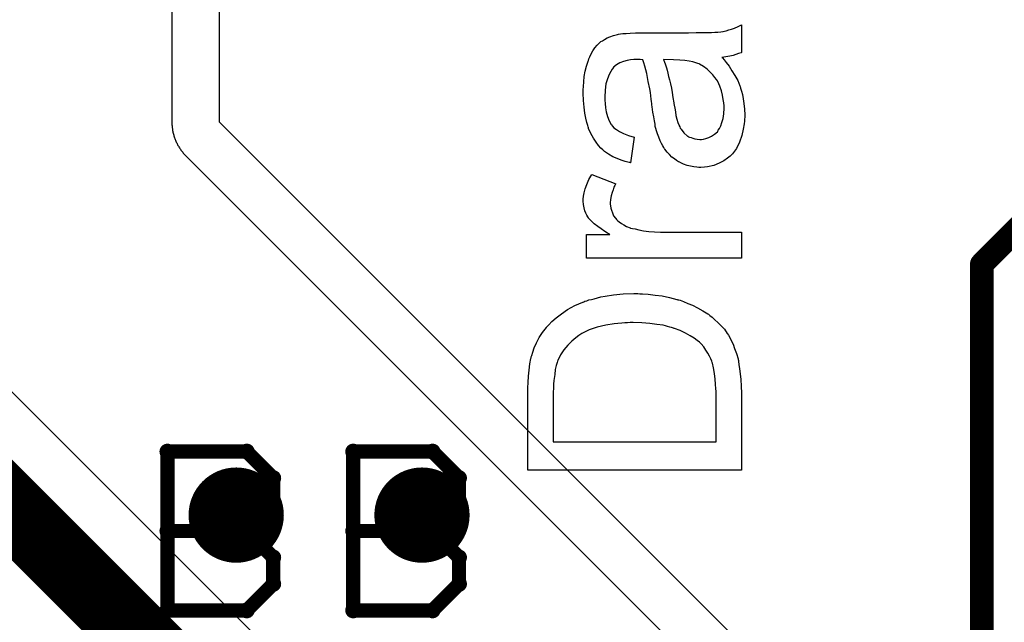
# Model space of a CAD drawing. Extents: x -1.3 to 9.2, y -4.6 to 3.5.
# Tile 61 of 215: x 0.756 to 0.962, y 2.072 to 2.199. Entities that reach past the tile are written whole.
import ezdxf

# ---------------------------------------------------------------- set-up
doc = ezdxf.new("R2010")
doc.units = 0
doc.layers.get('0').update_dxf_attribs({"linetype": 'CONTINUOUS'})
for name, color, linetype in [('acc-ni-360-23-a_copper_signal_bot', 5, 'CONTINUOUS'), ('acc-ni-360-23-a_copper_signal_top', 1, 'CONTINUOUS'), ('acc-ni-360-23-a_drawing_1', 1, 'CONTINUOUS'), ('acc-ni-360-23-a_drillmap_1', 1, 'CONTINUOUS'), ('acc-ni-360-23-a_legend_top', 2, 'CONTINUOUS'), ('acc-ni-360-23-a_pth_drill', 1, 'CONTINUOUS'), ('acc-ni-360-23-a_soldermask_top', 1, 'CONTINUOUS')]:
    doc.layers.add(name, color=color, linetype=linetype)

# ---------------------------------------------------------------- blocks, each defined once
blk = doc.blocks.new('D21')
at = {"const_width": 0.01}
blk.add_lwpolyline([(-0.005, 0, 1), (0.005, 0, 1)], format="xyb", close=True, dxfattribs=at)
blk = doc.blocks.new('D25')
at = {"const_width": 0.0025}
blk.add_lwpolyline([(-0.00125, 0, 1), (0.00125, 0, 1)], format="xyb", close=True, dxfattribs=at)
blk = doc.blocks.new('D38')
at = {"const_width": 0.006}
blk.add_lwpolyline([(-0.003, 0, 1), (0.003, 0, 1)], format="xyb", close=True, dxfattribs=at)
blk = doc.blocks.new('D46')
at = {"const_width": 0.005}
blk.add_lwpolyline([(-0.0025, 0, 1), (0.0025, 0, 1)], format="xyb", close=True, dxfattribs=at)
blk = doc.blocks.new('D50')
at = {"const_width": 0.001667}
blk.add_lwpolyline([(-0.000833, 0, 1), (0.000833, 0, 1)], format="xyb", close=True, dxfattribs=at)

msp = doc.modelspace()

# ---------------------------------------------------------------- linework, layer by layer
at = {"layer": 'acc-ni-360-23-a_copper_signal_top', "color": 1}
for points in [[(0.787499, 2.489805), (0.787499, 2.1775)], [(0.9525, 2.2275), (1.084847, 2.095153), (1.084847, 1.990153), (1.13075, 1.94425), (1.226847, 1.94425), (1.226847, 1.94425), (1.374011, 1.797085), (1.374011, 1.488252), (1.292011, 1.406252), (1.249011, 1.406252), (1.249011, 1.745197), (1.148458, 1.84575), (0.929846, 1.84575), (0.929846, 1.895), (0.919846, 1.895), (0.919846, 2.055153), (0.7975, 2.1775), (0.7975, 2.49), (0.9525, 2.49), (0.9525, 2.2275)], [(0.847375, 2.027375), (0.6425, 2.232249)], [(0.787499, 2.1775), (0.787501, 2.177304), (0.787507, 2.177108), (0.787516, 2.176912), (0.78753, 2.176716), (0.787547, 2.17652), (0.787568, 2.176325), (0.787593, 2.17613), (0.787622, 2.175936), (0.787655, 2.175742), (0.787691, 2.175549), (0.787731, 2.175357), (0.787775, 2.175166), (0.787823, 2.174975), (0.787875, 2.174786), (0.78793, 2.174597), (0.787989, 2.17441), (0.788051, 2.174224), (0.788117, 2.174039), (0.788187, 2.173856), (0.78826, 2.173673), (0.788337, 2.173493), (0.788418, 2.173314), (0.788502, 2.173136), (0.788589, 2.17296), (0.78868, 2.172786), (0.788774, 2.172614), (0.788872, 2.172444), (0.788973, 2.172275), (0.789077, 2.172109), (0.789184, 2.171944), (0.789295, 2.171782), (0.789409, 2.171622), (0.789526, 2.171465), (0.789646, 2.171309), (0.789769, 2.171156), (0.789895, 2.171006), (0.790024, 2.170858), (0.790156, 2.170712), (0.790291, 2.170569), (0.790428, 2.170429), (0.909846, 2.051011)]]:
    msp.add_lwpolyline(points, dxfattribs=at)
at = {"layer": 'acc-ni-360-23-a_copper_signal_top', "color": 1, "const_width": 0.015}
msp.add_lwpolyline([(0.625, 2.225), (0.835, 2.015)], dxfattribs=at)
at = {"layer": 'acc-ni-360-23-a_drawing_1', "color": 1, "const_width": 0.003}
for points in [[(0.786559, 2.108328), (0.786559, 2.075006)], [(0.803221, 2.108328), (0.786559, 2.108328)], [(0.808774, 2.102774), (0.803221, 2.108328)], [(0.825559, 2.108328), (0.825559, 2.075006)], [(0.842221, 2.108328), (0.825559, 2.108328)], [(0.847774, 2.102774), (0.842221, 2.108328)], [(0.808774, 2.097221), (0.808774, 2.102774)], [(0.847774, 2.097221), (0.847774, 2.102774)], [(0.803221, 2.091667), (0.808774, 2.097221)], [(0.842221, 2.091667), (0.847774, 2.097221)], [(0.803221, 2.091667), (0.786559, 2.091667)], [(0.786559, 2.091667), (0.803221, 2.091667)], [(0.808774, 2.086113), (0.803221, 2.091667)], [(0.842221, 2.091667), (0.825559, 2.091667)], [(0.825559, 2.091667), (0.842221, 2.091667)], [(0.847774, 2.086113), (0.842221, 2.091667)], [(0.808774, 2.080559), (0.808774, 2.086113)], [(0.847774, 2.080559), (0.847774, 2.086113)], [(0.803221, 2.075006), (0.808774, 2.080559)], [(0.842221, 2.075006), (0.847774, 2.080559)], [(0.786559, 2.075006), (0.803221, 2.075006)], [(0.825559, 2.075006), (0.842221, 2.075006)]]:
    msp.add_lwpolyline(points, dxfattribs=at)
at = {"layer": 'acc-ni-360-23-a_drillmap_1', "color": 1, "const_width": 0.005}
for points in [[(0.801, 2.09), (0.801, 2.1)], [(0.84, 2.09), (0.84, 2.1)], [(0.796, 2.095), (0.806, 2.095)], [(0.835, 2.095), (0.845, 2.095)]]:
    msp.add_lwpolyline(points, dxfattribs=at)
at = {"layer": 'acc-ni-360-23-a_legend_top', "color": 2, "const_width": 0.005}
for points in [[(0.957547, 2.147658), (1.092342, 2.282453)], [(0.957547, 1.954055), (0.957547, 2.147658)]]:
    msp.add_lwpolyline(points, dxfattribs=at)
at = {"layer": 'acc-ni-360-23-a_legend_top', "color": 2}
for points in [[(0.907064, 2.192123), (0.907, 2.192058), (0.90674, 2.191994), (0.906416, 2.191864), (0.905898, 2.19167), (0.905315, 2.191475), (0.904602, 2.191346), (0.903824, 2.191216), (0.902982, 2.191086), (0.902982, 2.191022), (0.903112, 2.190957), (0.903436, 2.190568), (0.903889, 2.189985), (0.904472, 2.189207), (0.905056, 2.188235), (0.905704, 2.187263), (0.906287, 2.186226), (0.90674, 2.185125), (0.906805, 2.184995), (0.90687, 2.184606), (0.907064, 2.184023), (0.907259, 2.18331), (0.907453, 2.182403), (0.907583, 2.181366), (0.907712, 2.1802), (0.907777, 2.179034), (0.907777, 2.178515), (0.907712, 2.178126), (0.907712, 2.177673), (0.907648, 2.177154), (0.907453, 2.175988), (0.907129, 2.174692), (0.906676, 2.173266), (0.906028, 2.17197), (0.905185, 2.170804), (0.905056, 2.170674), (0.904732, 2.17035), (0.904148, 2.169897), (0.903371, 2.169378), (0.902399, 2.16886), (0.901297, 2.168406), (0.899936, 2.168082), (0.899288, 2.168018), (0.898511, 2.167953), (0.898381, 2.167953), (0.898122, 2.167953), (0.897668, 2.168018), (0.897085, 2.168082), (0.896372, 2.168212), (0.89566, 2.168406), (0.894882, 2.168666), (0.894169, 2.16899), (0.894104, 2.169054), (0.893845, 2.169184), (0.893456, 2.169443), (0.893003, 2.169767), (0.892484, 2.170156), (0.891966, 2.170674), (0.891448, 2.171193), (0.890994, 2.171841), (0.890929, 2.171906), (0.8908, 2.172165), (0.89054, 2.172489), (0.890281, 2.173007), (0.890022, 2.17359), (0.889698, 2.174303), (0.889439, 2.175016), (0.88918, 2.175858), (0.88918, 2.175923), (0.889115, 2.176182), (0.888985, 2.176571), (0.88892, 2.17709), (0.888791, 2.177738), (0.888661, 2.17858), (0.888467, 2.179552), (0.888337, 2.180718), (0.888337, 2.180783), (0.888272, 2.181042), (0.888272, 2.181366), (0.888208, 2.18182), (0.888143, 2.182338), (0.888013, 2.182986), (0.887948, 2.183699), (0.887819, 2.184477), (0.887495, 2.186032), (0.887171, 2.187717), (0.886782, 2.189207), (0.886588, 2.18992), (0.886393, 2.190568), (0.886328, 2.190568), (0.886199, 2.190568), (0.88581, 2.190633), (0.885356, 2.190633), (0.885097, 2.190633), (0.884968, 2.190633), (0.884903, 2.190633), (0.884838, 2.190633), (0.884449, 2.190633), (0.883801, 2.190568), (0.883088, 2.190438), (0.882311, 2.190244), (0.881533, 2.18992), (0.88082, 2.189531), (0.880237, 2.189013), (0.880172, 2.188948), (0.879913, 2.188624), (0.879654, 2.188106), (0.879265, 2.187458), (0.878941, 2.18655), (0.878617, 2.185514), (0.878423, 2.184218), (0.878358, 2.182727), (0.878358, 2.182079), (0.878423, 2.181431), (0.878552, 2.180524), (0.878682, 2.179617), (0.878941, 2.178645), (0.879265, 2.177738), (0.879719, 2.17696), (0.879784, 2.176895), (0.879978, 2.176636), (0.880302, 2.176312), (0.88082, 2.175923), (0.881468, 2.175534), (0.882311, 2.175081), (0.883348, 2.174692), (0.884514, 2.174303), (0.883801, 2.168925), (0.883736, 2.168925), (0.883672, 2.16899), (0.883477, 2.16899), (0.883218, 2.169054), (0.882635, 2.169249), (0.881792, 2.169508), (0.88095, 2.169832), (0.880043, 2.170221), (0.879136, 2.170739), (0.878293, 2.171322), (0.878228, 2.171387), (0.877969, 2.171646), (0.87758, 2.172035), (0.877062, 2.172554), (0.876544, 2.173266), (0.876025, 2.174109), (0.875442, 2.175081), (0.874988, 2.176182), (0.874988, 2.176247), (0.874924, 2.176312), (0.874859, 2.176506), (0.874794, 2.176766), (0.8746, 2.177414), (0.874405, 2.178321), (0.874211, 2.179358), (0.874016, 2.180654), (0.873887, 2.182014), (0.873822, 2.18357), (0.873822, 2.184282), (0.873887, 2.184995), (0.873952, 2.185967), (0.874081, 2.187069), (0.874276, 2.18817), (0.874535, 2.189272), (0.874859, 2.190309), (0.874924, 2.190438), (0.875053, 2.190762), (0.875248, 2.191216), (0.875507, 2.191799), (0.875896, 2.192447), (0.876284, 2.193095), (0.876803, 2.193678), (0.877321, 2.194197), (0.877386, 2.194262), (0.87758, 2.194391), (0.877904, 2.194586), (0.878293, 2.194845), (0.878876, 2.195169), (0.87946, 2.195428), (0.880172, 2.195687), (0.881015, 2.195882), (0.88108, 2.195882), (0.881274, 2.195946), (0.881663, 2.196011), (0.882181, 2.196076), (0.882894, 2.196076), (0.883736, 2.196141), (0.884838, 2.196206), (0.886069, 2.196206), (0.893456, 2.196206), (0.893521, 2.196206), (0.89378, 2.196206), (0.894169, 2.196206), (0.894688, 2.196206), (0.895271, 2.196206), (0.895984, 2.196206), (0.897539, 2.19627), (0.899159, 2.19627), (0.900779, 2.196335), (0.901492, 2.1964), (0.90214, 2.1964), (0.902723, 2.196465), (0.903176, 2.19653), (0.903241, 2.19653), (0.9035, 2.196594), (0.903889, 2.196659), (0.904408, 2.196854), (0.904991, 2.196983), (0.905639, 2.197242), (0.906352, 2.197566), (0.907064, 2.19789), (0.907064, 2.192123)], [(0.890735, 2.190633), (0.890735, 2.190568), (0.8908, 2.190503), (0.890864, 2.190309), (0.890929, 2.19005), (0.891059, 2.189726), (0.891188, 2.189337), (0.891318, 2.188883), (0.891448, 2.188365), (0.891642, 2.187782), (0.891772, 2.187069), (0.891966, 2.186356), (0.89216, 2.185514), (0.892355, 2.184606), (0.892549, 2.183699), (0.892679, 2.182662), (0.892873, 2.181561), (0.892873, 2.181431), (0.892938, 2.181042), (0.893068, 2.180394), (0.893197, 2.179682), (0.893327, 2.178904), (0.893521, 2.178126), (0.893716, 2.177414), (0.893975, 2.176766), (0.893975, 2.176701), (0.894104, 2.176506), (0.894234, 2.176247), (0.894428, 2.175988), (0.894947, 2.17521), (0.895724, 2.174562), (0.895789, 2.174562), (0.895919, 2.174433), (0.896178, 2.174368), (0.896502, 2.174238), (0.896891, 2.174109), (0.89728, 2.173979), (0.897798, 2.173914), (0.898316, 2.17385), (0.898381, 2.17385), (0.898705, 2.17385), (0.899094, 2.173914), (0.899612, 2.174044), (0.900196, 2.174238), (0.900779, 2.174562), (0.901427, 2.174951), (0.90201, 2.17547), (0.902075, 2.175534), (0.902204, 2.175794), (0.902464, 2.176182), (0.902723, 2.176701), (0.902982, 2.177414), (0.903241, 2.178256), (0.903371, 2.179228), (0.903436, 2.180394), (0.903436, 2.180913), (0.903371, 2.181561), (0.903241, 2.182274), (0.903112, 2.183181), (0.902852, 2.184088), (0.902528, 2.18506), (0.902075, 2.186032), (0.90201, 2.186162), (0.901816, 2.186421), (0.901492, 2.186874), (0.901038, 2.187393), (0.90052, 2.187976), (0.899872, 2.188624), (0.899094, 2.189142), (0.898252, 2.189661), (0.898187, 2.189726), (0.897928, 2.18979), (0.897474, 2.18992), (0.896891, 2.190114), (0.896113, 2.190309), (0.895206, 2.190438), (0.894104, 2.190503), (0.892808, 2.190568), (0.890735, 2.190633)], [(0.880691, 2.164518), (0.880626, 2.164454), (0.880496, 2.164194), (0.880302, 2.163806), (0.880108, 2.163287), (0.879913, 2.162704), (0.879719, 2.161991), (0.879589, 2.161278), (0.879524, 2.160566), (0.879524, 2.160242), (0.879589, 2.159918), (0.879654, 2.159464), (0.879784, 2.15901), (0.879978, 2.158427), (0.880237, 2.157844), (0.880626, 2.157326), (0.880691, 2.157261), (0.88082, 2.157066), (0.88108, 2.156872), (0.881404, 2.156548), (0.881857, 2.156224), (0.882376, 2.1559), (0.882959, 2.155576), (0.883672, 2.155317), (0.883801, 2.155252), (0.88419, 2.155187), (0.884773, 2.155058), (0.885551, 2.154863), (0.886523, 2.154669), (0.887624, 2.154539), (0.888791, 2.154474), (0.890087, 2.15441), (0.907064, 2.15441), (0.907064, 2.148902), (0.874535, 2.148902), (0.874535, 2.153891), (0.87946, 2.153891), (0.879395, 2.153956), (0.878941, 2.154215), (0.878358, 2.154539), (0.877645, 2.155058), (0.876932, 2.155576), (0.876155, 2.156159), (0.875507, 2.156742), (0.874988, 2.157326), (0.874924, 2.15739), (0.874794, 2.157585), (0.8746, 2.157974), (0.874405, 2.158362), (0.874211, 2.158881), (0.874016, 2.159529), (0.873887, 2.160177), (0.873822, 2.16089), (0.873822, 2.161343), (0.873887, 2.161926), (0.874016, 2.162639), (0.874276, 2.163482), (0.8746, 2.164389), (0.875053, 2.165426), (0.875636, 2.166527), (0.880691, 2.164518)], [(0.885745, 2.14145), (0.886264, 2.14145), (0.887495, 2.141385), (0.88892, 2.14119), (0.890411, 2.140996), (0.891966, 2.140672), (0.893521, 2.140283), (0.893586, 2.140283), (0.893716, 2.140218), (0.89391, 2.140154), (0.894169, 2.140089), (0.894882, 2.13983), (0.895789, 2.139441), (0.896826, 2.139052), (0.897863, 2.138534), (0.898964, 2.137886), (0.900001, 2.137238), (0.900131, 2.137173), (0.900455, 2.136914), (0.900908, 2.136525), (0.901492, 2.136006), (0.90214, 2.135423), (0.902788, 2.13471), (0.9035, 2.133998), (0.904084, 2.133155), (0.904148, 2.133026), (0.904343, 2.132766), (0.904602, 2.132313), (0.904926, 2.131665), (0.905315, 2.130887), (0.905639, 2.12998), (0.906028, 2.128943), (0.906352, 2.127777), (0.906352, 2.127647), (0.906416, 2.127453), (0.906481, 2.127258), (0.906546, 2.12661), (0.906676, 2.125703), (0.906805, 2.124666), (0.906935, 2.123435), (0.907, 2.122074), (0.907064, 2.120584), (0.907064, 2.104449), (0.862223, 2.104449), (0.862223, 2.121686), (0.862288, 2.122852), (0.862352, 2.124148), (0.862482, 2.125444), (0.862676, 2.12674), (0.862871, 2.127842), (0.862871, 2.127906), (0.862936, 2.128036), (0.862936, 2.12823), (0.863065, 2.12849), (0.86326, 2.129202), (0.863584, 2.13011), (0.864037, 2.131146), (0.86462, 2.132248), (0.865268, 2.13335), (0.866111, 2.134386), (0.866176, 2.134451), (0.86624, 2.134516), (0.866435, 2.13471), (0.866629, 2.13497), (0.867277, 2.135618), (0.868184, 2.136395), (0.869286, 2.137238), (0.870582, 2.138145), (0.872072, 2.138987), (0.873757, 2.1397), (0.873822, 2.1397), (0.873952, 2.139765), (0.874211, 2.139894), (0.8746, 2.139959), (0.875053, 2.140154), (0.875572, 2.140283), (0.876155, 2.140413), (0.876868, 2.140607), (0.87758, 2.140802), (0.878423, 2.140931), (0.880237, 2.141255), (0.882246, 2.14145), (0.884449, 2.141514), (0.884514, 2.141514), (0.884644, 2.141514), (0.884968, 2.141514), (0.885292, 2.141514), (0.885745, 2.14145)], [(0.88432, 2.135423), (0.884255, 2.135423), (0.883996, 2.135423), (0.883672, 2.135423), (0.883153, 2.135358), (0.88257, 2.135358), (0.881922, 2.135294), (0.881144, 2.135229), (0.880367, 2.135164), (0.878617, 2.13484), (0.876803, 2.134451), (0.875118, 2.133868), (0.874276, 2.133479), (0.873563, 2.13309), (0.873498, 2.13309), (0.873368, 2.132961), (0.873174, 2.132831), (0.872915, 2.132702), (0.872267, 2.132183), (0.871489, 2.131535), (0.870647, 2.130693), (0.869804, 2.129721), (0.869092, 2.128619), (0.868508, 2.127453), (0.868444, 2.127323), (0.868379, 2.126999), (0.868184, 2.126416), (0.86799, 2.125574), (0.86786, 2.124537), (0.867666, 2.123241), (0.867601, 2.122463), (0.867601, 2.121621), (0.867536, 2.120778), (0.867536, 2.11041), (0.901751, 2.11041), (0.901751, 2.121038), (0.901686, 2.121491), (0.901621, 2.122463), (0.901556, 2.123565), (0.901427, 2.124731), (0.901232, 2.125898), (0.900973, 2.12687), (0.900908, 2.126999), (0.900844, 2.127323), (0.900649, 2.127777), (0.90039, 2.12836), (0.900001, 2.129008), (0.899612, 2.129656), (0.899159, 2.130304), (0.89864, 2.130952), (0.898511, 2.131017), (0.898252, 2.131276), (0.897798, 2.131665), (0.89715, 2.132118), (0.896308, 2.132637), (0.895336, 2.13322), (0.894234, 2.133738), (0.893003, 2.134192), (0.892938, 2.134192), (0.892808, 2.134257), (0.892614, 2.134322), (0.892355, 2.134386), (0.892031, 2.134451), (0.891577, 2.134581), (0.891124, 2.13471), (0.890605, 2.13484), (0.889309, 2.135034), (0.887819, 2.135229), (0.886134, 2.135358), (0.88432, 2.135423)]]:
    msp.add_lwpolyline(points, dxfattribs=at)

# ---------------------------------------------------------------- block references
at = {"layer": 'acc-ni-360-23-a_copper_signal_bot'}
for p in [(0.801, 2.095), (0.84, 2.095)]:
    msp.add_blockref('D21', p, dxfattribs=at)
at = {"layer": 'acc-ni-360-23-a_copper_signal_top'}
for p in [(0.801, 2.095), (0.84, 2.095)]:
    msp.add_blockref('D21', p, dxfattribs=at)
at = {"layer": 'acc-ni-360-23-a_drawing_1'}
for p in [(0.786559, 2.108328), (0.786559, 2.108328), (0.803221, 2.108328), (0.825559, 2.108328), (0.825559, 2.108328), (0.842221, 2.108328), (0.808774, 2.102774), (0.847774, 2.102774), (0.808774, 2.097221), (0.847774, 2.097221), (0.786559, 2.091667), (0.803221, 2.091667), (0.803221, 2.091667), (0.825559, 2.091667), (0.842221, 2.091667), (0.842221, 2.091667), (0.808774, 2.086113), (0.847774, 2.086113), (0.808774, 2.080559), (0.847774, 2.080559), (0.786559, 2.075006), (0.803221, 2.075006), (0.825559, 2.075006), (0.842221, 2.075006)]:
    msp.add_blockref('D50', p, dxfattribs=at)
at = {"layer": 'acc-ni-360-23-a_drillmap_1'}
for p in [(0.801, 2.1), (0.84, 2.1), (0.796, 2.095), (0.806, 2.095), (0.835, 2.095), (0.845, 2.095), (0.801, 2.09), (0.84, 2.09)]:
    msp.add_blockref('D25', p, dxfattribs=at)
at = {"layer": 'acc-ni-360-23-a_legend_top'}
msp.add_blockref('D25', (0.957547, 2.147658), dxfattribs=at)
msp.add_blockref('D25', (0.957547, 2.147658), dxfattribs=at)
at = {"layer": 'acc-ni-360-23-a_pth_drill'}
for p in [(0.801, 2.095), (0.84, 2.095)]:
    msp.add_blockref('D46', p, dxfattribs=at)
at = {"layer": 'acc-ni-360-23-a_soldermask_top'}
for p in [(0.801, 2.095), (0.84, 2.095)]:
    msp.add_blockref('D38', p, dxfattribs=at)

doc.saveas('drawing.dxf')
